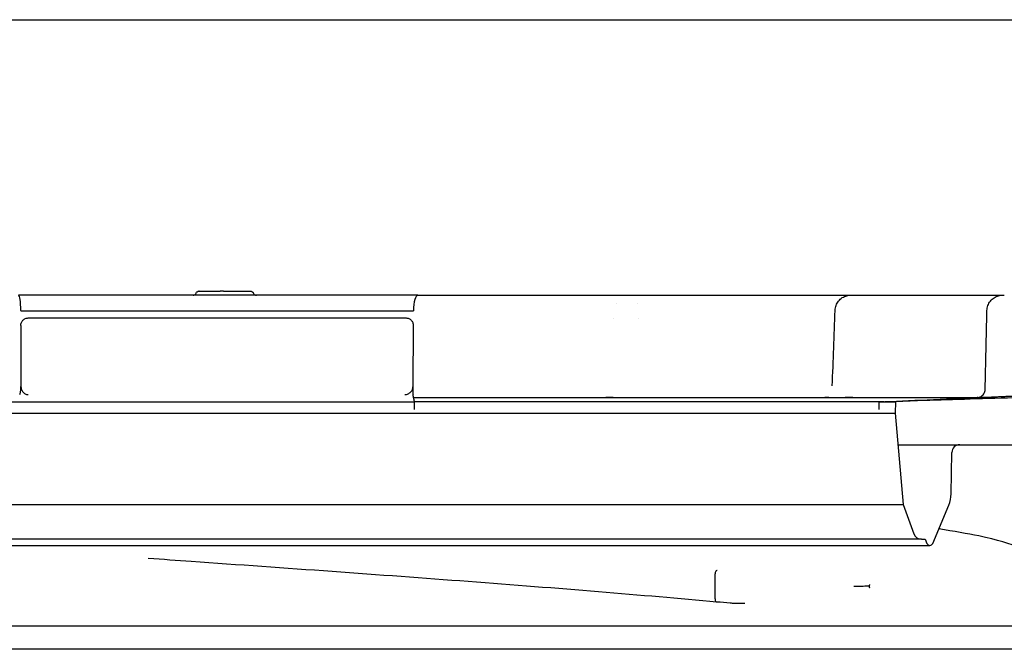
# Model space of a CAD drawing. Header units: millimetres. Extents: x -13710 to 13710, y -300 to 4365.
# Tile 13 of 16: x 1819 to 1882, y 3961 to 4001. Entities that reach past the tile are written whole.
import ezdxf

# ---------------------------------------------------------------- set-up
doc = ezdxf.new("R2010")
doc.units = ezdxf.units.MM
doc.header["$LTSCALE"] = 15
doc.layers.add('_Sichtbarkanten', color=7, linetype='Continuous', lineweight=25)

msp = doc.modelspace()

# ---------------------------------------------------------------- linework, layer by layer
at = {"layer": '_Sichtbarkanten'}
for p, q in [((925.955, 4000.879), (2728.528, 4000.879)), ((1844.388, 3983.379), (1818.991, 3983.379)), ((1830.469, 3983.629), (1830.465, 3983.629)), ((1830.467, 3983.629), (1830.469, 3983.629)), ((1830.469, 3983.629), (1831.817, 3983.629)), ((1832.031, 3983.629), (1831.817, 3983.629)), ((1832.031, 3983.629), (1833.735, 3983.629)), ((1833.741, 3983.629), (1833.735, 3983.629)), ((1833.735, 3983.629), (1833.741, 3983.629)), ((1844.388, 3983.379), (1845.138, 3983.379)), ((1845.138, 3983.379), (1845.147, 3983.379)), ((1847.165, 3983.379), (1856.612, 3983.379)), ((1860.313, 3983.379), (1871.304, 3983.379)), ((1874.125, 3983.379), (1881.563, 3983.379)), ((1857.007, 3982.879), (1857.008, 3982.879)), ((1858.362, 3982.879), (1858.362, 3982.879)), ((1819.131, 3982.396), (1819.131, 3982.379)), ((1819.131, 3982.379), (1844.097, 3982.379)), ((1844.097, 3982.396), (1844.097, 3982.379)), ((1880.572, 3982.401), (1880.572, 3982.401)), ((1819.134, 3981.442), (1819.143, 3977.572)), ((1819.612, 3981.929), (1843.631, 3981.929)), ((1844.092, 3981.442), (1844.072, 3977.572)), ((1856.852, 3981.879), (1856.853, 3981.879)), ((1858.42, 3981.879), (1858.42, 3981.879)), ((1870.729, 3977.619), (1870.729, 3977.619)), ((1886.018, 3977.127), (1874.754, 3976.599)), ((1817.367, 3976.599), (1844.172, 3976.599)), ((1844.112, 3976.879), (1879.988, 3976.879)), ((1844.169, 3976.613), (1874.021, 3976.613)), ((1844.17, 3976.122), (1844.172, 3976.599)), ((1873.709, 3976.122), (1873.717, 3976.599)), ((1873.717, 3976.599), (1874.754, 3976.599)), ((1874.754, 3976.599), (1874.742, 3975.879)), ((1779.741, 3975.879), (1874.742, 3975.879)), ((1874.742, 3975.879), (1875.25, 3970.071)), ((1874.917, 3973.879), (1878.838, 3973.879)), ((1878.838, 3973.879), (1883.292, 3973.879)), ((1878.292, 3970.762), (1878.338, 3973.388)), ((1779.233, 3970.071), (1875.25, 3970.071)), ((1875.25, 3970.071), (1875.928, 3968.209)), ((1877.126, 3967.603), (1878.138, 3970.026)), ((1878.954, 3968.455), (1878.954, 3968.455)), ((1876.398, 3967.88), (1778.233, 3967.88)), ((1876.398, 3967.88), (1876.641, 3967.88)), ((1876.641, 3967.88), (1876.757, 3967.603)), ((1777.542, 3967.48), (1876.941, 3967.48)), ((1827.243, 3966.645), (1827.242, 3966.645)), ((1863.278, 3964.081), (1863.278, 3965.679)), ((1799.688, 3962.379), (1879.434, 3962.379)), ((1832.282, 3962.379), (1832.281, 3962.379)), ((1879.434, 3962.379), (1880.336, 3962.379)), ((1880.336, 3962.379), (1880.87, 3962.379)), ((1880.87, 3962.379), (1886.592, 3962.379)), ((1888.242, 3960.879), (1766.242, 3960.879))]:
    msp.add_line(p, q, dxfattribs=at)
for centre, radius, start, end in [((1878.838, 3973.379), 0.5, 90, 179), ((1876.292, 3970.797), 2, 337.33868, 359), ((1876.398, 3968.38), 0.5, 200, 270), ((1876.941, 3967.68), 0.2, 202.66132, 337.33868)]:
    msp.add_arc(centre, radius, start, end, dxfattribs=at)
for centre, major_axis, ratio, start_param, end_param in [((1818.991, 3982.379), (0, 1), 0.140203, 4.729842, 6.283185), ((1844.388, 3982.379), (0, 1), 0.291377, 0, 1.553343), ((1857.868, 3982.379), (0, 1), 0.993308, 0.000002, 0.002519), ((1858.059, 3982.379), (0, 1), 0.350051, 6.283172, 6.283187), ((1819.057, 3977.557), (-0.003, 0.5), 0.171952, 3.187337, 4.693539), ((1844.077, 3977.557), (0.003, 0.5), 0.010164, 1.58875, 3.094914)]:
    msp.add_ellipse(centre, major_axis=major_axis, ratio=ratio, start_param=start_param, end_param=end_param, dxfattribs=at)
for points, knots in [([(1830.089, 3983.379), (1830.096, 3983.379), (1830.104, 3983.379), (1830.119, 3983.38), (1830.126, 3983.381), (1830.154, 3983.387), (1830.174, 3983.394), (1830.211, 3983.415), (1830.228, 3983.429), (1830.258, 3983.462), (1830.271, 3983.482), (1830.28, 3983.504)], [0, 0, 0, 0, 0.0022407, 0.0022407, 0.00445371, 0.00445371, 0.01082722, 0.01082722, 0.01717673, 0.01717673, 0.02417095, 0.02417095, 0.02417095, 0.02417095]), ([(1830.28, 3983.504), (1830.288, 3983.524), (1830.299, 3983.543), (1830.327, 3983.575), (1830.343, 3983.589), (1830.38, 3983.611), (1830.4, 3983.619), (1830.428, 3983.626), (1830.436, 3983.627), (1830.447, 3983.628), (1830.451, 3983.628), (1830.457, 3983.629), (1830.459, 3983.629), (1830.462, 3983.629), (1830.463, 3983.629), (1830.464, 3983.629), (1830.464, 3983.629), (1830.468, 3983.629), (1830.465, 3983.629), (1830.466, 3983.629)], [0, 0, 0, 0, 0.0064391, 0.0064391, 0.01280945, 0.01280945, 0.01918228, 0.01918228, 0.02146951, 0.02146951, 0.02262694, 0.02262694, 0.0232074, 0.0232074, 0.02349785, 0.02349785, 0.0236431, 0.0236431, 0.02456625, 0.02456625, 0.02456625, 0.02456625]), ([(1833.741, 3983.629), (1833.753, 3983.629), (1833.765, 3983.628), (1833.788, 3983.624), (1833.799, 3983.621), (1833.822, 3983.612), (1833.834, 3983.606), (1833.856, 3983.593), (1833.867, 3983.585), (1833.886, 3983.567), (1833.895, 3983.557), (1833.913, 3983.534), (1833.921, 3983.519), (1833.927, 3983.504)], [0, 0, 0, 0, 0.00354974, 0.00354974, 0.00699185, 0.00699185, 0.01091704, 0.01091704, 0.01484224, 0.01484224, 0.01876743, 0.01876743, 0.02368761, 0.02368761, 0.02368761, 0.02368761]), ([(1833.927, 3983.504), (1833.935, 3983.484), (1833.946, 3983.465), (1833.974, 3983.433), (1833.991, 3983.419), (1834.027, 3983.397), (1834.047, 3983.388), (1834.078, 3983.381), (1834.089, 3983.38), (1834.102, 3983.379), (1834.104, 3983.379), (1834.108, 3983.379), (1834.109, 3983.379), (1834.11, 3983.379), (1834.111, 3983.379), (1834.111, 3983.379), (1834.111, 3983.379), (1834.112, 3983.379), (1834.112, 3983.379), (1834.112, 3983.379), (1834.112, 3983.379), (1834.112, 3983.379), (1834.112, 3983.379), (1834.112, 3983.379), (1834.112, 3983.379), (1834.112, 3983.379), (1834.112, 3983.379), (1834.112, 3983.379), (1834.112, 3983.379), (1834.112, 3983.379), (1834.111, 3983.379), (1834.11, 3983.379)], [0, 0, 0, 0, 0.0064379, 0.0064379, 0.01280829, 0.01280829, 0.01918107, 0.01918107, 0.02233655, 0.02233655, 0.02313338, 0.02313338, 0.02343214, 0.02343214, 0.02354417, 0.02354417, 0.02358619, 0.02358619, 0.02362594, 0.02362594, 0.02364676, 0.02364676, 0.02375742, 0.02375742, 0.02396745, 0.02396745, 0.02428516, 0.02428516, 0.02523832, 0.02523832, 0.02731614, 0.02731614, 0.02731614, 0.02731614]), ([(1845.138, 3983.379), (1845.176, 3983.379), (1845.215, 3983.379), (1845.255, 3983.379), (1845.285, 3983.379), (1845.316, 3983.379), (1845.348, 3983.379), (1845.395, 3983.379), (1845.443, 3983.379), (1845.492, 3983.379), (1845.521, 3983.379), (1845.55, 3983.379), (1845.579, 3983.379), (1845.635, 3983.379), (1845.692, 3983.379), (1845.749, 3983.379), (1845.775, 3983.379), (1845.801, 3983.379), (1845.827, 3983.379), (1845.892, 3983.379), (1845.957, 3983.379), (1846.023, 3983.379), (1846.045, 3983.379), (1846.066, 3983.379), (1846.088, 3983.379), (1846.161, 3983.379), (1846.234, 3983.379), (1846.307, 3983.379), (1846.324, 3983.379), (1846.34, 3983.379), (1846.357, 3983.379)], [0.0000004, 0.0000004, 0.0000004, 0.0000004, 0.0709999, 0.0709999, 0.0709999, 0.125, 0.125, 0.125, 0.2038322, 0.2038322, 0.2038322, 0.25, 0.25, 0.25, 0.336501, 0.336501, 0.336501, 0.375, 0.375, 0.375, 0.4692399, 0.4692399, 0.4692399, 0.5, 0.5, 0.5, 0.6019237, 0.6019237, 0.6019237, 0.6247435, 0.6247435, 0.6247435, 0.6247435]), ([(1846.63, 3983.379), (1846.716, 3983.379), (1846.801, 3983.379), (1846.885, 3983.379), (1846.891, 3983.379), (1846.896, 3983.379), (1846.902, 3983.379), (1846.902, 3983.379), (1846.902, 3983.379), (1846.903, 3983.379)], [0.7502071, 0.7502071, 0.7502071, 0.7502071, 0.8673233, 0.8673233, 0.8673233, 0.875, 0.875, 0.875, 0.8754336, 0.8754336, 0.8754336, 0.8754336]), ([(1857.154, 3983.379), (1857.228, 3983.379), (1857.339, 3983.379), (1857.437, 3983.379), (1857.471, 3983.379)], [0.2934822, 0.2934822, 0.2934822, 0.2934822, 0.4285714, 0.5090305, 0.5090305, 0.5090305, 0.5090305]), ([(1857.647, 3983.379), (1857.664, 3983.379), (1857.709, 3983.379), (1857.747, 3983.379), (1857.769, 3983.379)], [0.6629678, 0.6629678, 0.6629678, 0.6629678, 0.7142857, 0.8039284, 0.8039284, 0.8039284, 0.8039284]), ([(1857.868, 3983.379), (1857.869, 3983.379), (1857.871, 3983.379), (1857.873, 3983.379), (1857.875, 3983.379), (1857.878, 3983.379), (1857.881, 3983.379), (1857.885, 3983.379), (1857.889, 3983.379), (1857.893, 3983.379), (1857.898, 3983.379), (1857.903, 3983.379), (1857.908, 3983.379), (1857.913, 3983.379), (1857.919, 3983.379), (1857.926, 3983.379), (1857.932, 3983.379), (1857.939, 3983.379), (1857.945, 3983.379), (1857.952, 3983.379), (1857.96, 3983.379), (1857.967, 3983.379), (1857.974, 3983.379), (1857.982, 3983.379), (1857.99, 3983.379), (1857.997, 3983.379), (1858.005, 3983.379), (1858.013, 3983.379), (1858.021, 3983.379), (1858.028, 3983.379), (1858.036, 3983.379), (1858.044, 3983.379), (1858.051, 3983.379), (1858.059, 3983.379)], [0, 0, 0, 0, 0.090909, 0.090909, 0.090909, 0.181818, 0.181818, 0.181818, 0.272727, 0.272727, 0.272727, 0.363636, 0.363636, 0.363636, 0.454545, 0.454545, 0.454545, 0.545455, 0.545455, 0.545455, 0.636364, 0.636364, 0.636364, 0.727273, 0.727273, 0.727273, 0.818182, 0.818182, 0.818182, 0.909091, 0.909091, 0.909091, 1, 1, 1, 1]), ([(1858.699, 3983.379), (1858.702, 3983.379), (1858.816, 3983.379), (1859.042, 3983.379), (1859.261, 3983.379), (1859.369, 3983.379)], [0.2815281, 0.2815281, 0.2815281, 0.2815281, 0.2857143, 0.4285714, 0.5694908, 0.5694908, 0.5694908, 0.5694908]), ([(1859.698, 3983.379), (1859.698, 3983.379), (1859.806, 3983.379), (1859.913, 3983.379), (1860.016, 3983.379), (1860.016, 3983.379)], [0.7142084, 0.7142084, 0.7142084, 0.7142084, 0.7142857, 0.8571429, 0.857651, 0.857651, 0.857651, 0.857651]), ([(1870.914, 3982.412), (1870.917, 3982.519), (1870.939, 3982.628), (1871.014, 3982.829), (1871.067, 3982.923), (1871.201, 3983.089), (1871.282, 3983.161), (1871.46, 3983.277), (1871.56, 3983.32), (1871.703, 3983.357), (1871.744, 3983.365), (1871.828, 3983.376), (1871.871, 3983.379), (1871.913, 3983.379)], [0, 0, 0, 0, 0.0323634, 0.0323634, 0.0642091, 0.0642091, 0.0960734, 0.0960734, 0.127937, 0.127937, 0.1404772, 0.1404772, 0.1532202, 0.1532202, 0.1532202, 0.1532202]), ([(1871.706, 3983.379), (1871.748, 3983.379), (1871.812, 3983.379), (1871.86, 3983.379), (1871.877, 3983.379)], [0.3063927, 0.3063927, 0.3063927, 0.3063927, 0.4285714, 0.5143687, 0.5143687, 0.5143687, 0.5143687]), ([(1871.913, 3983.379), (1871.913, 3983.379), (1871.913, 3983.379), (1871.914, 3983.379), (1871.915, 3983.379), (1871.917, 3983.379), (1871.919, 3983.379), (1871.921, 3983.379), (1871.924, 3983.379), (1871.928, 3983.379), (1871.931, 3983.379), (1871.935, 3983.379), (1871.94, 3983.379), (1871.944, 3983.379), (1871.949, 3983.379), (1871.955, 3983.379), (1871.96, 3983.379), (1871.966, 3983.379), (1871.973, 3983.379), (1871.979, 3983.379), (1871.986, 3983.379), (1871.993, 3983.379), (1872, 3983.379), (1872.007, 3983.379), (1872.014, 3983.379), (1872.022, 3983.379), (1872.029, 3983.379), (1872.037, 3983.379), (1872.045, 3983.379), (1872.053, 3983.379), (1872.061, 3983.379)], [0.1055066, 0.1055066, 0.1055066, 0.1055066, 0.1818182, 0.1818182, 0.1818182, 0.2727273, 0.2727273, 0.2727273, 0.3636364, 0.3636364, 0.3636364, 0.4545455, 0.4545455, 0.4545455, 0.5454545, 0.5454545, 0.5454545, 0.6363636, 0.6363636, 0.6363636, 0.7272727, 0.7272727, 0.7272727, 0.8181818, 0.8181818, 0.8181818, 0.9090909, 0.9090909, 0.9090909, 1, 1, 1, 1]), ([(1872.061, 3983.379), (1872.174, 3983.379), (1872.398, 3983.379), (1872.725, 3983.379), (1873.041, 3983.379), (1873.239, 3983.379), (1873.332, 3983.379)], [0, 0, 0, 0, 0.1428571, 0.2857143, 0.4285714, 0.5634537, 0.5634537, 0.5634537, 0.5634537]), ([(1873.632, 3983.379), (1873.632, 3983.379), (1873.723, 3983.379), (1873.812, 3983.379), (1873.895, 3983.379), (1873.896, 3983.379)], [0.7141048, 0.7141048, 0.7141048, 0.7141048, 0.7142857, 0.8571429, 0.8581703, 0.8581703, 0.8581703, 0.8581703]), ([(1880.572, 3982.401), (1880.574, 3982.509), (1880.595, 3982.617), (1880.667, 3982.819), (1880.72, 3982.914), (1880.852, 3983.081), (1880.932, 3983.155), (1881.109, 3983.272), (1881.208, 3983.316), (1881.353, 3983.356), (1881.396, 3983.364), (1881.483, 3983.376), (1881.527, 3983.379), (1881.572, 3983.379)], [0, 0, 0, 0, 0.0323623, 0.0323623, 0.064208, 0.064208, 0.0960723, 0.0960723, 0.1279359, 0.1279359, 0.1410069, 0.1410069, 0.1543082, 0.1543082, 0.1543082, 0.1543082]), ([(1881.572, 3983.379), (1881.572, 3983.379), (1881.572, 3983.379), (1881.573, 3983.379), (1881.574, 3983.379), (1881.576, 3983.379), (1881.578, 3983.379), (1881.581, 3983.379), (1881.584, 3983.379), (1881.587, 3983.379), (1881.591, 3983.379), (1881.595, 3983.379), (1881.6, 3983.379), (1881.604, 3983.379), (1881.609, 3983.379), (1881.615, 3983.379), (1881.62, 3983.379), (1881.626, 3983.379), (1881.633, 3983.379), (1881.639, 3983.379), (1881.646, 3983.379), (1881.653, 3983.379), (1881.659, 3983.379), (1881.666, 3983.379), (1881.672, 3983.379)], [0.2832138, 0.2832138, 0.2832138, 0.2832138, 0.3636364, 0.3636364, 0.3636364, 0.4545455, 0.4545455, 0.4545455, 0.5454545, 0.5454545, 0.5454545, 0.6363636, 0.6363636, 0.6363636, 0.7272727, 0.7272727, 0.7272727, 0.8181818, 0.8181818, 0.8181818, 0.9090909, 0.9090909, 0.9090909, 0.9884618, 0.9884618, 0.9884618, 0.9884618]), ([(1819.134, 3981.442), (1819.134, 3981.475), (1819.137, 3981.508), (1819.149, 3981.574), (1819.159, 3981.607), (1819.196, 3981.695), (1819.23, 3981.746), (1819.315, 3981.832), (1819.366, 3981.866), (1819.452, 3981.903), (1819.484, 3981.913), (1819.548, 3981.926), (1819.58, 3981.929), (1819.612, 3981.929)], [-0.076634, -0.076634, -0.076634, -0.076634, -0.06673879, -0.06673879, -0.05633804, -0.05633804, -0.03804575, -0.03804575, -0.01978643, -0.01978643, -0.00964417, -0.00964417, -0.000001, -0.000001, -0.000001, -0.000001]), ([(1843.631, 3981.929), (1843.662, 3981.929), (1843.693, 3981.926), (1843.755, 3981.913), (1843.786, 3981.903), (1843.87, 3981.866), (1843.918, 3981.832), (1844, 3981.745), (1844.032, 3981.694), (1844.068, 3981.607), (1844.077, 3981.573), (1844.089, 3981.507), (1844.092, 3981.475), (1844.092, 3981.442)], [-0.07665019, -0.07665019, -0.07665019, -0.07665019, -0.06695301, -0.06695301, -0.0567521, -0.0567521, -0.03848474, -0.03848474, -0.02019094, -0.02019094, -0.00984488, -0.00984488, 0, 0, 0, 0]), ([(1819.143, 3977.548), (1819.144, 3977.552), (1819.143, 3977.556), (1819.143, 3977.564), (1819.143, 3977.568), (1819.143, 3977.572)], [-0.002454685, -0.002454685, -0.002454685, -0.002454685, -0.001238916, -0.001238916, 0, 0, 0, 0]), ([(1819.143, 3977.548), (1819.145, 3977.52), (1819.149, 3977.493), (1819.16, 3977.437), (1819.168, 3977.409), (1819.2, 3977.325), (1819.23, 3977.275), (1819.307, 3977.181), (1819.356, 3977.141), (1819.468, 3977.079), (1819.533, 3977.061), (1819.598, 3977.057), (1819.599, 3977.057), (1819.6, 3977.057)], [0.00001327, 0.00001327, 0.00001327, 0.00001327, 0.00834114, 0.00834114, 0.01722911, 0.01722911, 0.03643082, 0.03643082, 0.05920891, 0.05920891, 0.08582684, 0.08582684, 0.08620556, 0.08620556, 0.08620556, 0.08620556]), ([(1843.556, 3977.057), (1843.557, 3977.057), (1843.558, 3977.057), (1843.632, 3977.061), (1843.706, 3977.079), (1843.833, 3977.141), (1843.888, 3977.181), (1843.975, 3977.275), (1844.009, 3977.325), (1844.044, 3977.409), (1844.053, 3977.437), (1844.066, 3977.493), (1844.07, 3977.52), (1844.072, 3977.548)], [-0.00038172, -0.00038172, -0.00038172, -0.00038172, 0, 0, 0.02682881, 0.02682881, 0.0497877, 0.0497877, 0.06914169, 0.06914169, 0.07810016, 0.07810016, 0.08649247, 0.08649247, 0.08649247, 0.08649247]), ([(1844.072, 3977.572), (1844.072, 3977.568), (1844.072, 3977.564), (1844.072, 3977.556), (1844.072, 3977.552), (1844.072, 3977.548)], [-0.002508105, -0.002508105, -0.002508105, -0.002508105, -0.001265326, -0.001265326, -0.000051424, -0.000051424, -0.000051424, -0.000051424]), ([(1879.988, 3976.879), (1879.973, 3976.879), (1879.963, 3976.879), (1879.955, 3976.879), (1879.953, 3976.879), (1879.952, 3976.879), (1879.951, 3976.879), (1879.951, 3976.879), (1879.951, 3976.879), (1879.952, 3976.879), (1879.952, 3976.879), (1879.952, 3976.879), (1879.952, 3976.879), (1879.953, 3976.879), (1879.953, 3976.879), (1879.954, 3976.879), (1879.955, 3976.879), (1879.956, 3976.879), (1879.956, 3976.879), (1879.958, 3976.879), (1879.96, 3976.879), (1879.973, 3976.879), (1879.985, 3976.88), (1880.008, 3976.882), (1880.019, 3976.883), (1880.065, 3976.891), (1880.099, 3976.9), (1880.182, 3976.932), (1880.229, 3976.959), (1880.311, 3977.027), (1880.347, 3977.068), (1880.404, 3977.158), (1880.425, 3977.209), (1880.446, 3977.294), (1880.451, 3977.33), (1880.452, 3977.365)], [0.0105944, 0.0105944, 0.0105944, 0.0105944, 0.0348022, 0.0348022, 0.0437857, 0.0437857, 0.046991, 0.046991, 0.047154, 0.047154, 0.0484172, 0.0484172, 0.0493658, 0.0493658, 0.0498023, 0.0498023, 0.050021, 0.050021, 0.0502402, 0.0502402, 0.0506817, 0.0506817, 0.0542051, 0.0542051, 0.0576769, 0.0576769, 0.0681433, 0.0681433, 0.0842307, 0.0842307, 0.1001566, 0.1001566, 0.1160884, 0.1160884, 0.1267006, 0.1267006, 0.1267006, 0.1267006]), ([(1883.127, 3976.879), (1882.005, 3976.845), (1879.85, 3976.78), (1877.714, 3976.716), (1876.615, 3976.684), (1876.455, 3976.679)], [0, 0, 0, 0, 0.3333333, 0.6666667, 0.7237584, 0.7237584, 0.7237584, 0.7237584]), ([(1883.492, 3966.846), (1883.492, 3966.982), (1882.402, 3967.607), (1879.324, 3968.225), (1878.471, 3968.374), (1877.51, 3968.523)], [0, 0, 0, 0, 2.014369, 2.014369, 2.64899, 2.64899, 2.64899, 2.64899]), ([(1863.381, 3963.881), (1858.69, 3964.311), (1853.286, 3964.748), (1841.989, 3965.601), (1835.966, 3966.03), (1829.062, 3966.517), (1828.153, 3966.581), (1827.243, 3966.645)], [0, 0, 0, 0, 1.837414, 1.837414, 3.642834, 3.642834, 3.916231, 3.916231, 3.916231, 3.916231]), ([(1863.41, 3965.878), (1863.409, 3965.878), (1863.409, 3965.878), (1863.408, 3965.878), (1863.387, 3965.88), (1863.347, 3965.852), (1863.333, 3965.838), (1863.309, 3965.801), (1863.299, 3965.78), (1863.284, 3965.732), (1863.28, 3965.706), (1863.278, 3965.679)], [-0.03878437, -0.03878437, -0.03878437, -0.03878437, -0.03649712, -0.03649712, -0.02335251, -0.02335251, -0.01563134, -0.01563134, -0.00791279, -0.00791279, 0, 0, 0, 0]), ([(1872.222, 3964.872), (1872.202, 3964.872), (1872.182, 3964.871), (1872.16, 3964.871), (1872.128, 3964.871), (1872.112, 3964.871), (1872.11, 3964.87), (1872.103, 3964.87)], [0, 0, 0, 0, 0.00865382, 0.00865382, 0.01010713, 0.01010713, 0.01070534, 0.01070534, 0.01070534, 0.01070534]), ([(1872.269, 3964.873), (1872.261, 3964.872), (1872.253, 3964.872), (1872.245, 3964.872), (1872.237, 3964.872), (1872.23, 3964.872), (1872.222, 3964.872)], [0.0000001, 0.0000001, 0.0000001, 0.0000001, 0.5, 0.5, 0.5, 1, 1, 1, 1]), ([(1873.09, 3964.951), (1873.088, 3964.944), (1873.085, 3964.935), (1873.08, 3964.918), (1873.078, 3964.912), (1873.073, 3964.897), (1873.07, 3964.89), (1873.067, 3964.882)], [-0.009695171, -0.009695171, -0.009695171, -0.009695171, -0.005329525, -0.005329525, -0.002615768, -0.002615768, 0, 0, 0, 0]), ([(1873.067, 3964.882), (1873.073, 3964.868), (1873.078, 3964.854), (1873.085, 3964.831), (1873.088, 3964.823), (1873.09, 3964.815)], [-0.00958908, -0.00958908, -0.00958908, -0.00958908, -0.004216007, -0.004216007, -0.000001, -0.000001, -0.000001, -0.000001]), ([(1873.101, 3964.987), (1873.101, 3964.987), (1873.101, 3964.987), (1873.1, 3964.983), (1873.098, 3964.978), (1873.094, 3964.966), (1873.092, 3964.96), (1873.09, 3964.951)], [-0.009936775, -0.009936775, -0.009936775, -0.009936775, -0.009778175, -0.009778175, -0.00463439, -0.00463439, -0.000000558, -0.000000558, -0.000000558, -0.000000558]), ([(1873.09, 3964.815), (1873.093, 3964.806), (1873.095, 3964.799), (1873.099, 3964.785), (1873.101, 3964.78), (1873.102, 3964.776), (1873.102, 3964.776), (1873.102, 3964.776)], [-0.007926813, -0.007926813, -0.007926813, -0.007926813, -0.004405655, -0.004405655, 0, 0, 0.000157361, 0.000157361, 0.000157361, 0.000157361]), ([(1863.278, 3964.08), (1863.277, 3964.053), (1863.278, 3964.027), (1863.288, 3963.979), (1863.296, 3963.957), (1863.316, 3963.921), (1863.328, 3963.906), (1863.355, 3963.886), (1863.369, 3963.882), (1863.382, 3963.881)], [-0.02651234, -0.02651234, -0.02651234, -0.02651234, -0.01993566, -0.01993566, -0.01356991, -0.01356991, -0.00719738, -0.00719738, -0.00094689, -0.00094689, -0.00094689, -0.00094689])]:
    msp.add_open_spline(points, degree=3, knots=knots, dxfattribs=at)
for points in [[(1845.577, 3983.379), (1845.659, 3983.379), (1845.744, 3983.379), (1845.831, 3983.379)], [(1846.357, 3983.379), (1846.448, 3983.379), (1846.539, 3983.379), (1846.63, 3983.379)], [(1846.903, 3983.379), (1846.992, 3983.379), (1847.08, 3983.379), (1847.165, 3983.379)], [(1856.612, 3983.379), (1856.709, 3983.379), (1856.801, 3983.379), (1856.889, 3983.379)], [(1856.889, 3983.379), (1856.982, 3983.379), (1857.071, 3983.379), (1857.154, 3983.379)], [(1857.471, 3983.379), (1857.537, 3983.379), (1857.596, 3983.379), (1857.647, 3983.379)], [(1857.769, 3983.379), (1857.813, 3983.379), (1857.829, 3983.379), (1857.865, 3983.379)], [(1857.855, 3983.379), (1857.859, 3983.379), (1857.862, 3983.379), (1857.865, 3983.379)], [(1858.059, 3983.379), (1858.264, 3983.379), (1858.481, 3983.379), (1858.699, 3983.379)], [(1859.369, 3983.379), (1859.48, 3983.379), (1859.591, 3983.379), (1859.698, 3983.379)], [(1860.016, 3983.379), (1860.119, 3983.379), (1860.218, 3983.379), (1860.313, 3983.379)], [(1871.304, 3983.379), (1871.379, 3983.379), (1871.447, 3983.379), (1871.509, 3983.379)], [(1871.509, 3983.379), (1871.583, 3983.379), (1871.649, 3983.379), (1871.706, 3983.379)], [(1871.877, 3983.379), (1871.88, 3983.379), (1871.882, 3983.379), (1871.885, 3983.379)], [(1872.061, 3983.379), (1872.289, 3983.379), (1872.52, 3983.379), (1872.742, 3983.379)], [(1873.332, 3983.379), (1873.436, 3983.379), (1873.536, 3983.379), (1873.632, 3983.379)], [(1873.896, 3983.379), (1873.978, 3983.379), (1874.054, 3983.379), (1874.125, 3983.379)], [(1870.729, 3977.619), (1870.802, 3979.214), (1870.861, 3980.813), (1870.913, 3982.412)], [(1870.913, 3982.412), (1870.913, 3982.412), (1870.913, 3982.412), (1870.913, 3982.412)], [(1880.452, 3977.365), (1880.497, 3979.043), (1880.535, 3980.722), (1880.572, 3982.401)], [(1873.717, 3976.599), (1874.68, 3976.642), (1876.721, 3976.732), (1880.107, 3976.884), (1882.622, 3976.997), (1883.94, 3977.057)], [(1880.452, 3977.365), (1880.452, 3977.365), (1880.452, 3977.365), (1880.452, 3977.365)], [(1856.8, 3976.879), (1856.617, 3976.879), (1856.461, 3976.879), (1856.341, 3976.879)], [(1870.524, 3976.879), (1870.398, 3976.879), (1870.309, 3976.879), (1870.259, 3976.879)], [(1872.045, 3976.879), (1871.879, 3976.879), (1871.714, 3976.879), (1871.559, 3976.879)], [(1879.984, 3976.879), (1879.978, 3976.879), (1879.973, 3976.879), (1879.968, 3976.879)], [(1873.067, 3964.882), (1873.01, 3964.881), (1872.891, 3964.88), (1872.699, 3964.878), (1872.493, 3964.875), (1872.345, 3964.873), (1872.269, 3964.873)], [(1864.246, 3963.807), (1863.96, 3963.831), (1863.672, 3963.856), (1863.382, 3963.881)], [(1864.537, 3963.794), (1864.44, 3963.794), (1864.343, 3963.798), (1864.246, 3963.807)], [(1865.174, 3963.794), (1864.962, 3963.794), (1864.749, 3963.794), (1864.537, 3963.794)]]:
    msp.add_open_spline(points, degree=3, dxfattribs=at)
msp.add_rational_spline([(1844.172, 3976.599), (1844.128, 3976.804), (1844.074, 3977.057)], [1.21561557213, 1.13881668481, 1.05643602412], degree=2, dxfattribs=at)

doc.saveas('drawing.dxf')
